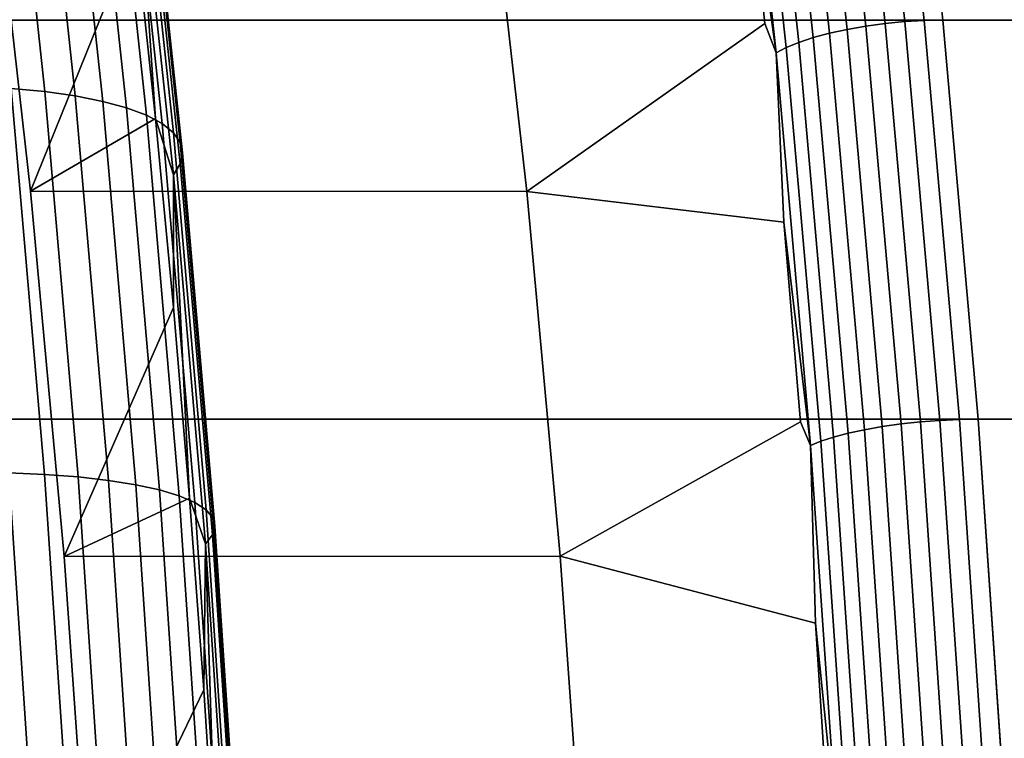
# Model space of a CAD drawing. Header units: metres. Extents: x -22 to 244, y -22 to 22.
# Tile 122 of 146: x 113.99 to 116.13, y 2.87 to 4.43. Entities that reach past the tile are written whole.
import ezdxf

# ---------------------------------------------------------------- set-up
doc = ezdxf.new("R2010")
doc.units = ezdxf.units.M
doc.layers.add('solid_10_151_113_XXX', color=7, linetype='CONTINUOUS')

msp = doc.modelspace()

# ---------------------------------------------------------------- linework, layer by layer
at = {"layer": 'solid_10_151_113_XXX'}
for points in [[(232.718704, 4.429332, 232.999527), (232.81192, 5.28444, 232.743408), (105.577545, 5.284465, 186.433884), (105.484329, 4.429368, 186.689987)], [(115.782448, 5.275552, 158.032562), (115.875504, 4.421897, 157.776886), (115.833412, 4.416223, 157.782516), (115.740471, 5.268782, 158.037872)], [(115.825005, 5.280483, 158.033051), (115.918152, 4.426031, 157.77713), (115.875504, 4.421897, 157.776886), (115.782448, 5.275552, 158.032562)], [(115.867279, 5.283474, 158.039337), (115.96048, 4.428538, 157.783279), (115.918152, 4.426031, 157.77713), (115.825005, 5.280483, 158.033051)], [(115.96048, 4.428538, 157.783279), (115.867279, 5.283474, 158.039337), (115.908012, 5.284465, 158.051147), (116.001228, 4.429368, 157.795044)], [(215.308136, 3.932956, 193.796768), (116.001228, 4.429368, 157.795044), (115.908012, 5.284465, 158.051147), (215.456207, 4.431003, 193.994202)], [(115.699944, 5.26031, 158.048874), (115.792732, 4.409122, 157.793945), (115.754295, 4.40074, 157.810913), (115.661682, 5.25031, 158.065369)], [(115.740471, 5.268782, 158.037872), (115.833412, 4.416223, 157.782516), (115.792732, 4.409122, 157.793945), (115.699944, 5.26031, 158.048874)], [(115.626465, 5.238986, 158.08699), (115.71888, 4.391248, 157.833084), (115.68721, 4.38084, 157.860016), (115.595016, 5.226568, 158.113312)], [(115.661682, 5.25031, 158.065369), (115.754295, 4.40074, 157.810913), (115.71888, 4.391248, 157.833084), (115.626465, 5.238986, 158.08699)], [(115.567986, 5.21331, 158.143784), (115.659943, 4.369727, 157.891129), (115.637619, 4.358137, 157.925827), (115.545906, 5.199482, 158.177811)], [(115.595016, 5.226568, 158.113312), (115.68721, 4.38084, 157.860016), (115.659943, 4.369727, 157.891129), (115.567986, 5.21331, 158.143784)], [(115.545906, 5.199482, 158.177811), (115.637619, 4.358137, 157.925827), (115.56794, 4.850035, 158.108337)], [(113.971878, 4.280231, 157.309738), (113.883369, 5.107575, 157.552917), (113.956474, 5.099536, 157.604446), (114.044846, 4.273494, 157.361649)], [(114.044846, 4.273494, 157.361649), (113.956474, 5.099536, 157.604446), (114.023384, 5.088406, 157.6633), (114.111557, 4.264167, 157.421036)], [(114.111557, 4.264167, 157.421036), (114.023384, 5.088406, 157.6633), (114.083252, 5.074326, 157.728729), (114.171181, 4.252368, 157.487152)], [(114.171181, 4.252368, 157.487152), (114.083252, 5.074326, 157.728729), (114.13533, 5.057472, 157.799927), (114.222961, 4.238245, 157.559143)], [(114.222961, 4.238245, 157.559143), (114.13533, 5.057472, 157.799927), (114.178947, 5.038058, 157.875977), (114.266251, 4.221975, 157.636124)], [(114.014236, 4.056564, 159.01474), (114.242813, 4.62297, 158.386719), (114.195648, 5.027318, 158.516312), (113.925758, 4.837241, 159.257828)], [(114.266251, 4.221975, 157.636124), (114.178947, 5.038058, 157.875977), (114.21357, 5.016328, 157.955948), (114.300491, 4.203765, 157.717117)], [(114.300491, 4.203765, 157.717117), (114.21357, 5.016328, 157.955948), (114.238754, 4.992556, 158.038803), (114.325264, 4.183844, 157.801102)], [(114.325264, 4.183844, 157.801102), (114.238754, 4.992556, 158.038803), (114.254181, 4.967041, 158.123505), (114.340256, 4.162462, 157.887039)], [(114.340256, 4.162462, 157.887039), (114.254181, 4.967041, 158.123505), (114.259659, 4.940105, 158.209), (114.345268, 4.139889, 157.973801)], [(114.345268, 4.139889, 157.973801), (114.259659, 4.940105, 158.209), (114.255119, 4.912087, 158.294205), (114.34024, 4.11641, 158.060333)], [(114.34024, 4.11641, 158.060333), (114.255119, 4.912087, 158.294205), (114.240623, 4.883341, 158.378036), (114.325241, 4.092319, 158.145538)], [(114.240623, 4.883341, 158.378036), (114.242813, 4.62297, 158.386719), (114.286018, 4.214756, 158.268021)], [(114.325241, 4.092319, 158.145538), (114.240623, 4.883341, 158.378036), (114.286018, 4.214756, 158.268021)], [(115.56794, 4.850035, 158.108337), (115.613235, 4.421575, 157.983887), (115.09491, 4.056328, 159.40799), (115.006401, 4.83724, 159.651154)], [(115.637619, 4.358137, 157.925827), (115.613235, 4.421575, 157.983887), (115.56794, 4.850035, 158.108337)], [(115.006401, 4.83724, 159.651154), (115.09491, 4.056328, 159.40799), (114.014236, 4.056564, 159.01474), (113.925758, 4.837241, 159.257828)], [(114.014236, 4.056564, 159.01474), (114.286018, 4.214756, 158.268021), (114.242813, 4.62297, 158.386719)], [(232.642029, 3.560277, 233.210175), (232.718704, 4.429332, 232.999527), (105.484329, 4.429368, 186.689987), (105.407654, 3.560335, 186.900635)], [(115.637619, 4.358137, 157.925827), (115.65432, 3.989536, 157.871002), (115.09491, 4.056328, 159.40799), (115.613235, 4.421575, 157.983887)], [(115.875504, 4.421897, 157.776886), (115.952042, 3.55433, 157.566589), (115.909851, 3.549768, 157.572495), (115.833412, 4.416223, 157.782516)], [(115.918152, 4.426031, 157.77713), (115.994759, 3.557652, 157.566635), (115.952042, 3.55433, 157.566589), (115.875504, 4.421897, 157.776886)], [(115.96048, 4.428538, 157.783279), (116.037132, 3.559668, 157.572662), (115.994759, 3.557652, 157.566635), (115.918152, 4.426031, 157.77713)], [(116.037132, 3.559668, 157.572662), (115.96048, 4.428538, 157.783279), (116.001228, 4.429368, 157.795044), (116.077896, 3.560335, 157.584396)], [(215.180084, 3.43652, 193.625107), (116.077896, 3.560335, 157.584396), (116.001228, 4.429368, 157.795044), (215.308136, 3.932956, 193.796768)], [(115.754295, 4.40074, 157.810913), (115.830467, 3.537323, 157.601624), (115.794891, 3.529694, 157.624252), (115.71888, 4.391248, 157.833084)], [(115.792732, 4.409122, 157.793945), (115.869049, 3.544061, 157.584259), (115.830467, 3.537323, 157.601624), (115.754295, 4.40074, 157.810913)], [(115.833412, 4.416223, 157.782516), (115.909851, 3.549768, 157.572495), (115.869049, 3.544061, 157.584259), (115.792732, 4.409122, 157.793945)], [(115.68721, 4.38084, 157.860016), (115.763046, 3.521327, 157.651672), (115.73558, 3.512395, 157.683319), (115.659943, 4.369727, 157.891129)], [(115.71888, 4.391248, 157.833084), (115.794891, 3.529694, 157.624252), (115.763046, 3.521327, 157.651672), (115.68721, 4.38084, 157.860016)], [(115.659943, 4.369727, 157.891129), (115.73558, 3.512395, 157.683319), (115.713058, 3.503079, 157.718552), (115.637619, 4.358137, 157.925827)], [(115.637619, 4.358137, 157.925827), (115.713058, 3.503079, 157.718552), (115.65432, 3.989536, 157.871002)], [(113.966431, 3.443153, 157.065796), (113.893578, 4.284294, 157.265961), (113.971878, 4.280231, 157.309738), (114.044662, 3.439889, 157.109772)], [(114.044662, 3.439889, 157.109772), (113.971878, 4.280231, 157.309738), (114.044846, 4.273494, 157.361649), (114.117516, 3.434475, 157.162003)], [(114.117516, 3.434475, 157.162003), (114.044846, 4.273494, 157.361649), (114.111557, 4.264167, 157.421036), (114.184067, 3.426979, 157.221817)], [(114.184067, 3.426979, 157.221817), (114.111557, 4.264167, 157.421036), (114.171181, 4.252368, 157.487152), (114.243492, 3.417496, 157.288483)], [(114.243492, 3.417496, 157.288483), (114.171181, 4.252368, 157.487152), (114.222961, 4.238245, 157.559143), (114.295036, 3.406145, 157.36113)], [(114.295036, 3.406145, 157.36113), (114.222961, 4.238245, 157.559143), (114.266251, 4.221975, 157.636124), (114.338043, 3.39307, 157.438873)], [(114.087105, 3.261415, 158.814529), (114.325203, 3.803153, 158.160355), (114.286018, 4.214756, 158.268021), (114.014236, 4.056564, 159.01474)], [(114.338043, 3.39307, 157.438873), (114.266251, 4.221975, 157.636124), (114.300491, 4.203765, 157.717117), (114.371979, 3.378435, 157.520721)], [(114.325241, 4.092319, 158.145538), (114.286018, 4.214756, 158.268021), (114.325203, 3.803153, 158.160355)], [(114.371979, 3.378435, 157.520721), (114.300491, 4.203765, 157.717117), (114.325264, 4.183844, 157.801102), (114.396408, 3.362425, 157.605637)], [(114.396408, 3.362425, 157.605637), (114.325264, 4.183844, 157.801102), (114.340256, 4.162462, 157.887039), (114.411034, 3.345241, 157.692566)], [(114.411034, 3.345241, 157.692566), (114.340256, 4.162462, 157.887039), (114.345268, 4.139889, 157.973801), (114.415665, 3.3271, 157.780396)], [(114.415665, 3.3271, 157.780396), (114.345268, 4.139889, 157.973801), (114.34024, 4.11641, 158.060333), (114.41024, 3.30823, 157.868027)], [(114.41024, 3.30823, 157.868027), (114.34024, 4.11641, 158.060333), (114.325241, 4.092319, 158.145538), (114.394829, 3.28887, 157.954346)], [(114.325241, 4.092319, 158.145538), (114.325203, 3.803153, 158.160355), (114.360359, 3.388404, 158.063766)], [(114.394829, 3.28887, 157.954346), (114.325241, 4.092319, 158.145538), (114.360359, 3.388404, 158.063766)], [(115.09491, 4.056328, 159.40799), (115.167732, 3.261642, 159.207901), (114.087105, 3.261415, 158.814529), (114.014236, 4.056564, 159.01474)], [(115.65432, 3.989536, 157.871002), (115.691162, 3.554358, 157.769775), (115.167732, 3.261642, 159.207901), (115.09491, 4.056328, 159.40799)], [(115.713058, 3.503079, 157.718552), (115.691162, 3.554358, 157.769775), (115.65432, 3.989536, 157.871002)], [(114.087105, 3.261415, 158.814529), (114.360359, 3.388404, 158.063766), (114.325203, 3.803153, 158.160355)], [(232.582153, 2.680048, 233.374695), (232.642029, 3.560277, 233.210175), (105.407654, 3.560335, 186.900635), (105.347771, 2.6801, 187.06517)], [(116.097008, 2.679597, 157.408173), (116.037132, 3.559668, 157.572662), (116.077896, 3.560335, 157.584396), (116.137779, 2.6801, 157.419861)], [(214.980179, 2.448437, 193.35553), (116.137779, 2.6801, 157.419861), (116.077896, 3.560335, 157.584396), (215.071014, 2.941615, 193.478287)], [(215.180084, 3.43652, 193.625107), (215.071014, 2.941615, 193.478287), (116.077896, 3.560335, 157.584396)], [(115.713058, 3.503079, 157.718552), (115.72374, 3.116286, 157.680283), (115.167732, 3.261642, 159.207901), (115.691162, 3.554358, 157.769775)], [(115.869049, 3.544061, 157.584259), (115.928658, 2.667849, 157.420471), (115.889961, 2.662777, 157.438156), (115.830467, 3.537323, 157.601624)], [(115.909851, 3.549768, 157.572495), (115.969559, 2.672146, 157.408447), (115.928658, 2.667849, 157.420471), (115.869049, 3.544061, 157.584259)], [(115.952042, 3.55433, 157.566589), (116.011826, 2.675579, 157.402328), (115.969559, 2.672146, 157.408447), (115.909851, 3.549768, 157.572495)], [(115.994759, 3.557652, 157.566635), (116.054604, 2.67808, 157.402237), (116.011826, 2.675579, 157.402328), (115.952042, 3.55433, 157.566589)], [(116.037132, 3.559668, 157.572662), (116.097008, 2.679597, 157.408173), (116.054604, 2.67808, 157.402237), (115.994759, 3.557652, 157.566635)], [(115.763046, 3.521327, 157.651672), (115.822273, 2.650736, 157.488937), (115.794662, 2.644012, 157.520996), (115.73558, 3.512395, 157.683319)], [(115.794891, 3.529694, 157.624252), (115.854256, 2.657034, 157.461136), (115.822273, 2.650736, 157.488937), (115.763046, 3.521327, 157.651672)], [(115.830467, 3.537323, 157.601624), (115.889961, 2.662777, 157.438156), (115.854256, 2.657034, 157.461136), (115.794891, 3.529694, 157.624252)], [(114.023323, 2.591557, 156.909485), (113.939171, 2.638217, 156.881927), (113.880226, 3.504697, 157.043884), (113.966431, 3.443153, 157.065796)], [(115.73558, 3.512395, 157.683319), (115.794662, 2.644012, 157.520996), (115.77198, 2.636999, 157.556671), (115.713058, 3.503079, 157.718552)], [(115.713058, 3.503079, 157.718552), (115.77198, 2.636999, 157.556671), (115.72374, 3.116286, 157.680283)], [(114.023323, 2.591557, 156.909485), (113.966431, 3.443153, 157.065796), (114.044662, 3.439889, 157.109772), (114.101501, 2.589099, 156.953613)], [(114.101501, 2.589099, 156.953613), (114.044662, 3.439889, 157.109772), (114.117516, 3.434475, 157.162003), (114.174263, 2.585024, 157.006088)], [(114.174263, 2.585024, 157.006088), (114.117516, 3.434475, 157.162003), (114.184067, 3.426979, 157.221817), (114.2407, 2.579382, 157.066238)], [(114.2407, 2.579382, 157.066238), (114.184067, 3.426979, 157.221817), (114.243492, 3.417496, 157.288483), (114.299965, 2.572245, 157.133331)], [(114.299965, 2.572245, 157.133331), (114.243492, 3.417496, 157.288483), (114.295036, 3.406145, 157.36113), (114.351318, 2.563702, 157.206497)], [(114.14399, 2.45598, 158.658249), (114.391449, 2.97085, 157.978363), (114.360359, 3.388404, 158.063766), (114.087105, 3.261415, 158.814529)], [(114.351318, 2.563702, 157.206497), (114.295036, 3.406145, 157.36113), (114.338043, 3.39307, 157.438873), (114.394112, 2.55386, 157.284836)], [(114.394112, 2.55386, 157.284836), (114.338043, 3.39307, 157.438873), (114.371979, 3.378435, 157.520721), (114.427803, 2.542845, 157.367355)], [(114.394829, 3.28887, 157.954346), (114.360359, 3.388404, 158.063766), (114.391449, 2.97085, 157.978363)], [(114.427803, 2.542845, 157.367355), (114.371979, 3.378435, 157.520721), (114.396408, 3.362425, 157.605637), (114.451973, 2.530795, 157.452988)], [(114.451973, 2.530795, 157.452988), (114.396408, 3.362425, 157.605637), (114.411034, 3.345241, 157.692566), (114.466309, 2.517861, 157.540695)], [(114.466309, 2.517861, 157.540695), (114.411034, 3.345241, 157.692566), (114.415665, 3.3271, 157.780396), (114.470634, 2.504207, 157.629349)], [(114.470634, 2.504207, 157.629349), (114.415665, 3.3271, 157.780396), (114.41024, 3.30823, 157.868027), (114.464905, 2.490004, 157.717834)], [(114.464905, 2.490004, 157.717834), (114.41024, 3.30823, 157.868027), (114.394829, 3.28887, 157.954346), (114.449173, 2.475432, 157.805038)], [(114.394829, 3.28887, 157.954346), (114.391449, 2.97085, 157.978363), (114.418434, 2.550946, 157.904205)], [(114.449173, 2.475432, 157.805038), (114.394829, 3.28887, 157.954346), (114.418434, 2.550946, 157.904205)], [(115.167732, 3.261642, 159.207901), (115.224632, 2.455926, 159.051559), (114.14399, 2.45598, 158.658249), (114.087105, 3.261415, 158.814529)], [(115.72374, 3.116286, 157.680283), (115.752037, 2.675573, 157.602554), (115.224632, 2.455926, 159.051559), (115.167732, 3.261642, 159.207901)], [(115.77198, 2.636999, 157.556671), (115.752037, 2.675573, 157.602554), (115.72374, 3.116286, 157.680283)], [(114.14399, 2.45598, 158.658249), (114.418434, 2.550946, 157.904205), (114.391449, 2.97085, 157.978363)]]:
    msp.add_3dface(points, dxfattribs=at)

doc.saveas('drawing.dxf')
